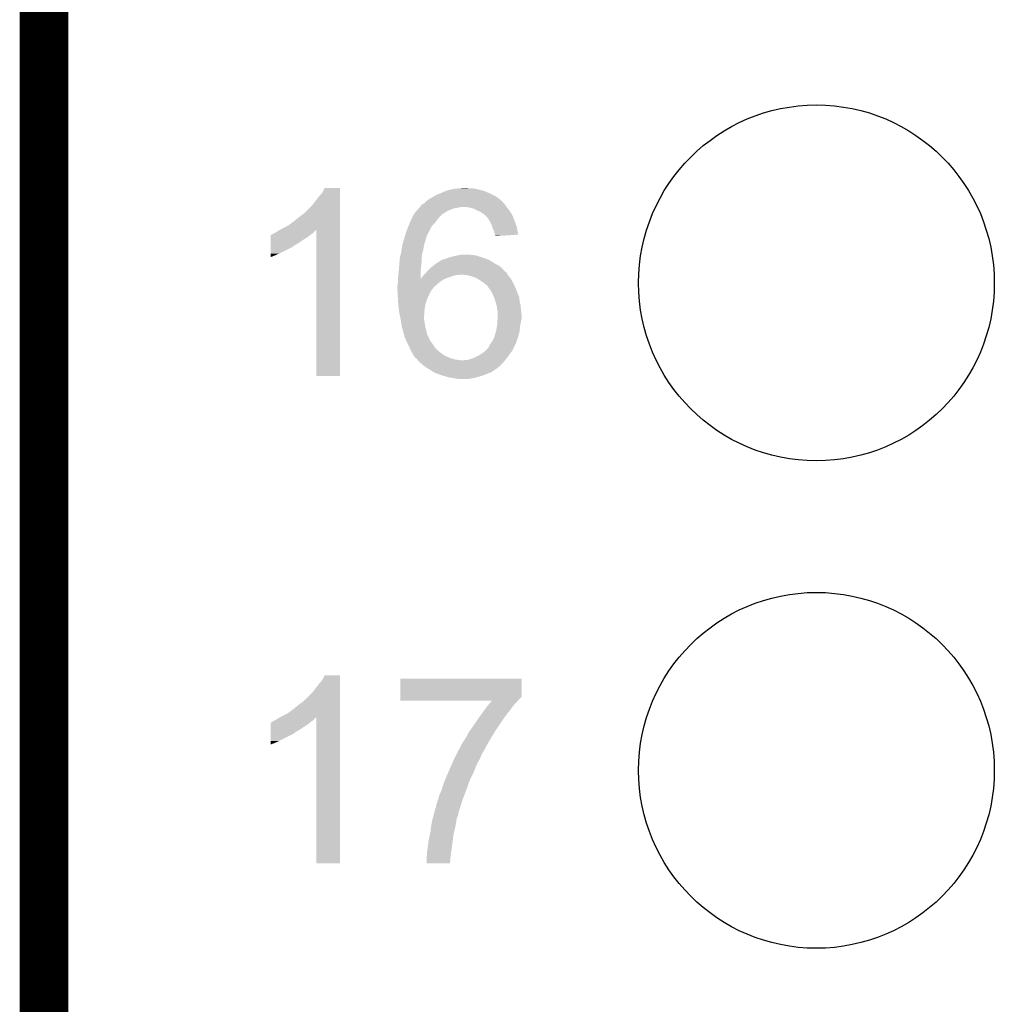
# Model space of a CAD drawing. Extents: x -9 to 122, y -9 to 65.
# Tile 14 of 256: x -8.63 to -3.55, y 10.27 to 15.4. Entities that reach past the tile are written whole.
import ezdxf

# ---------------------------------------------------------------- set-up
doc = ezdxf.new("R2010")
doc.units = 0
doc.layers.get('0').update_dxf_attribs({"linetype": 'CONTINUOUS'})
for name, color, linetype in [('CLICKER_4_FOR_R7FA4M2A_V100_GKO', 14, 'CONTINUOUS'), ('CLICKER_4_FOR_R7FA4M2A_V100_GTO', 12, 'CONTINUOUS'), ('CLICKER_4_FOR_R7FA4M2A_V100_GTS', 13, 'CONTINUOUS')]:
    doc.layers.add(name, color=color, linetype=linetype)

# ---------------------------------------------------------------- blocks, each defined once
blk = doc.blocks.new('ROUND_38')
blk.add_circle((0, 0), 0.9271)

msp = doc.modelspace()

# ---------------------------------------------------------------- linework, layer by layer
at = {"layer": 'CLICKER_4_FOR_R7FA4M2A_V100_GKO', "const_width": 0.254}
msp.add_lwpolyline([(-8.49884, -4.83362), (-8.49884, 60.95238)], dxfattribs=at)
at = {"layer": 'CLICKER_4_FOR_R7FA4M2A_V100_GTO'}
for points in [[(-7.048498, 14.500864), (-7.035798, 14.526238), (-6.957062, 14.500864), (-6.95706, 14.526238)], [(-7.035798, 14.526238), (-7.035786, 14.52626), (-6.95706, 14.526238), (-7.035786, 14.52626)], [(-6.37286, 14.51864), (-6.360162, 14.52118), (-6.23824, 14.51864), (-6.250938, 14.52118)], [(-6.360162, 14.52118), (-6.33476, 14.52372), (-6.250938, 14.52118), (-6.263638, 14.52372)], [(-6.33476, 14.52372), (-6.304306, 14.526258), (-6.286496, 14.52372), (-6.294118, 14.526258)], [(-6.304306, 14.526258), (-6.304282, 14.52626), (-6.294118, 14.526258), (-6.304282, 14.52626)], [(-7.08406, 14.45768), (-7.06628, 14.48054), (-6.957062, 14.45768), (-6.957062, 14.48054)], [(-7.06628, 14.48054), (-7.048498, 14.500864), (-6.957062, 14.48054), (-6.957062, 14.500864)], [(-6.5024, 14.46022), (-6.487162, 14.470378), (-6.116314, 14.46022), (-6.128508, 14.470378)], [(-6.487162, 14.470378), (-6.482714, 14.47292), (-6.128508, 14.470378), (-6.13156, 14.47292)], [(-6.482714, 14.47292), (-6.464938, 14.483078), (-6.13156, 14.47292), (-6.146798, 14.483078)], [(-6.464938, 14.483078), (-6.4516, 14.4907), (-6.146798, 14.483078), (-6.16204, 14.4907)], [(-6.4516, 14.4907), (-6.43128, 14.49832), (-6.16204, 14.4907), (-6.17728, 14.49832)], [(-6.43128, 14.49832), (-6.40842, 14.50848), (-6.17728, 14.49832), (-6.201666, 14.50848)], [(-6.40842, 14.50848), (-6.400806, 14.511018), (-6.201666, 14.50848), (-6.207758, 14.511018)], [(-6.400806, 14.511018), (-6.385558, 14.5161), (-6.207758, 14.511018), (-6.22808, 14.5161)], [(-6.385558, 14.5161), (-6.37286, 14.51864), (-6.22808, 14.5161), (-6.23824, 14.51864)], [(-7.139934, 14.396726), (-7.0993, 14.437362), (-6.957064, 14.396726), (-6.957062, 14.437362)], [(-7.0993, 14.437362), (-7.08406, 14.45768), (-6.957062, 14.437362), (-6.957062, 14.45768)], [(-6.553198, 14.41196), (-6.545584, 14.419578), (-6.38048, 14.41196), (-6.362702, 14.419578)], [(-6.545584, 14.419578), (-6.543042, 14.42212), (-6.362702, 14.419578), (-6.34746, 14.42212)], [(-6.543042, 14.42212), (-6.54304, 14.422122), (-6.34746, 14.42212), (-6.347452, 14.422122)], [(-6.54304, 14.422122), (-6.53923, 14.4272), (-6.347452, 14.422122), (-6.322062, 14.4272)], [(-6.53923, 14.4272), (-6.535418, 14.43228), (-6.087744, 14.4272), (-6.091554, 14.43228)], [(-6.535418, 14.43228), (-6.53288, 14.43482), (-6.091554, 14.43228), (-6.09346, 14.43482)], [(-6.53288, 14.43482), (-6.527798, 14.439902), (-6.09346, 14.43482), (-6.096848, 14.439902)], [(-6.527798, 14.439902), (-6.523568, 14.44244), (-6.096848, 14.439902), (-6.09854, 14.44244)], [(-6.523568, 14.44244), (-6.515098, 14.447522), (-6.09854, 14.44244), (-6.10362, 14.447522)], [(-6.515098, 14.447522), (-6.51256, 14.45006), (-6.10362, 14.447522), (-6.106158, 14.45006)], [(-6.51256, 14.45006), (-6.507486, 14.455134), (-6.106158, 14.45006), (-6.108698, 14.455134)], [(-6.507486, 14.455134), (-6.504946, 14.457674), (-6.108698, 14.455134), (-6.113766, 14.457674)], [(-6.504946, 14.457674), (-6.502422, 14.460198), (-6.113766, 14.457674), (-6.11378, 14.460198)], [(-6.502422, 14.460198), (-6.5024, 14.46022), (-6.11378, 14.460198), (-6.116314, 14.46022)], [(-6.286502, 14.42466), (-6.311898, 14.4272), (-6.08584, 14.42466), (-6.087744, 14.4272)], [(-6.263642, 14.419582), (-6.286502, 14.42466), (-6.08203, 14.419582), (-6.08584, 14.42466)], [(-6.253478, 14.4145), (-6.263642, 14.419582), (-6.07822, 14.4145), (-6.08203, 14.419582)], [(-7.2009, 14.34846), (-7.17296, 14.37132), (-6.957064, 14.34846), (-6.957064, 14.37132)], [(-7.17296, 14.37132), (-7.14248, 14.39419), (-6.957064, 14.37132), (-6.957064, 14.39419)], [(-7.14248, 14.39419), (-7.142458, 14.39672), (-6.957064, 14.39419), (-6.957064, 14.39672)], [(-7.142458, 14.39672), (-7.139934, 14.396726), (-6.957064, 14.39672), (-6.957064, 14.396726)], [(-6.58368, 14.3637), (-6.57606, 14.37894), (-6.44652, 14.3637), (-6.43382, 14.37894)], [(-6.57606, 14.37894), (-6.57098, 14.389098), (-6.43382, 14.37894), (-6.423662, 14.389098)], [(-6.57098, 14.389098), (-6.570978, 14.3891), (-6.423662, 14.389098), (-6.42366, 14.3891)], [(-6.570978, 14.3891), (-6.56703, 14.394176), (-6.42366, 14.3891), (-6.416046, 14.394176)], [(-6.56703, 14.394176), (-6.567028, 14.39418), (-6.416046, 14.394176), (-6.413504, 14.39418)], [(-6.567028, 14.39418), (-6.557152, 14.406878), (-6.413504, 14.39418), (-6.395722, 14.406878)], [(-6.557152, 14.406878), (-6.553198, 14.41196), (-6.395722, 14.406878), (-6.38048, 14.41196)], [(-6.24332, 14.40942), (-6.253478, 14.4145), (-6.074664, 14.40942), (-6.07822, 14.4145)], [(-6.22554, 14.4018), (-6.24332, 14.40942), (-6.06933, 14.4018), (-6.074664, 14.40942)], [(-6.2103, 14.39164), (-6.22554, 14.4018), (-6.062218, 14.39164), (-6.06933, 14.4018)], [(-6.206914, 14.3891), (-6.2103, 14.39164), (-6.06044, 14.3891), (-6.062218, 14.39164)], [(-6.200142, 14.38402), (-6.206914, 14.3891), (-6.058322, 14.38402), (-6.06044, 14.3891)], [(-6.19252, 14.3764), (-6.200142, 14.38402), (-6.055148, 14.3764), (-6.058322, 14.38402)], [(-6.18236, 14.363698), (-6.19252, 14.3764), (-6.049854, 14.363698), (-6.055148, 14.3764)], [(-7.25932, 14.3129), (-7.22884, 14.328142), (-6.957066, 14.3129), (-6.957066, 14.328142)], [(-7.22884, 14.328142), (-7.2009, 14.34846), (-6.957066, 14.328142), (-6.957064, 14.34846)], [(-6.608692, 14.30274), (-6.598922, 14.328136), (-6.4897, 14.30274), (-6.477002, 14.328136)], [(-6.598922, 14.328136), (-6.59892, 14.32814), (-6.477002, 14.328136), (-6.477, 14.32814)], [(-6.59892, 14.32814), (-6.591514, 14.345918), (-6.477, 14.32814), (-6.459222, 14.345918)], [(-6.591514, 14.345918), (-6.58622, 14.35862), (-6.459222, 14.345918), (-6.45015, 14.35862)], [(-6.58622, 14.35862), (-6.58368, 14.3637), (-6.45015, 14.35862), (-6.44652, 14.3637)], [(-6.179458, 14.35862), (-6.18236, 14.363698), (-6.04774, 14.35862), (-6.049854, 14.363698)], [(-6.1722, 14.345918), (-6.179458, 14.35862), (-6.043202, 14.345918), (-6.04774, 14.35862)], [(-6.16458, 14.33068), (-6.1722, 14.345918), (-6.03776, 14.33068), (-6.043202, 14.345918)], [(-6.162402, 14.323058), (-6.16458, 14.33068), (-6.03504, 14.323058), (-6.03776, 14.33068)], [(-6.159502, 14.312902), (-6.162402, 14.323058), (-6.03314, 14.312902), (-6.03504, 14.323058)], [(-7.317724, 14.25702), (-7.31772, 14.26972), (-7.14502, 14.25702), (-7.124702, 14.26972)], [(-7.31772, 14.26972), (-7.317718, 14.27988), (-7.124702, 14.26972), (-7.11251, 14.27988)], [(-7.317718, 14.27988), (-7.315194, 14.279886), (-7.11251, 14.27988), (-7.112502, 14.279886)], [(-7.315194, 14.279886), (-7.31266, 14.28242), (-7.112502, 14.279886), (-7.10946, 14.28242)], [(-7.31266, 14.28242), (-7.312656, 14.282422), (-7.10946, 14.28242), (-7.109458, 14.282422)], [(-7.312656, 14.282422), (-7.307578, 14.284962), (-7.109458, 14.282422), (-7.105648, 14.284962)], [(-7.307578, 14.284962), (-7.29996, 14.29004), (-7.105648, 14.284962), (-7.09803, 14.29004)], [(-7.29996, 14.29004), (-7.29235, 14.292578), (-7.09803, 14.29004), (-7.094222, 14.292578)], [(-7.29235, 14.292578), (-7.292338, 14.292582), (-7.094222, 14.292578), (-7.09422, 14.292582)], [(-7.292338, 14.292582), (-7.28218, 14.300202), (-7.09422, 14.292582), (-7.088504, 14.300202)], [(-7.28218, 14.300202), (-7.277616, 14.302738), (-7.088504, 14.300202), (-7.086602, 14.302738)], [(-7.277616, 14.302738), (-7.26851, 14.307796), (-7.086602, 14.302738), (-7.079016, 14.307796)], [(-7.26851, 14.307796), (-7.25932, 14.3129), (-6.957066, 14.307796), (-6.957066, 14.3129)], [(-7.07898, 13.545842), (-7.079016, 14.307796), (-6.957082, 13.545842), (-6.957066, 14.307796)], [(-6.62178, 14.2621), (-6.619438, 14.269716), (-6.50875, 14.2621), (-6.504942, 14.269716)], [(-6.619438, 14.269716), (-6.617876, 14.274794), (-6.504942, 14.269716), (-6.50494, 14.274794)], [(-6.617876, 14.274794), (-6.611622, 14.29512), (-6.50494, 14.274794), (-6.493856, 14.29512)], [(-6.611622, 14.29512), (-6.608692, 14.30274), (-6.493856, 14.29512), (-6.4897, 14.30274)], [(-6.151882, 14.297662), (-6.159502, 14.312902), (-6.030292, 14.297662), (-6.03314, 14.312902)], [(-6.14934, 14.284962), (-6.151882, 14.297662), (-6.027918, 14.284962), (-6.030292, 14.297662)], [(-6.148492, 14.282418), (-6.14934, 14.284962), (-6.027444, 14.282418), (-6.027918, 14.284962)], [(-6.146802, 14.277342), (-6.148492, 14.282418), (-6.107226, 14.277342), (-6.027444, 14.282418)], [(-6.1468, 14.274824), (-6.146802, 14.277342), (-6.1468, 14.274824), (-6.107226, 14.277342)], [(-7.317738, 14.18336), (-7.31773, 14.21892), (-7.27456, 14.18336), (-7.203442, 14.21892)], [(-7.31773, 14.226538), (-7.317726, 14.24178), (-7.193282, 14.226538), (-7.167878, 14.24178)], [(-7.31773, 14.224), (-7.31773, 14.226538), (-7.19582, 14.224), (-7.193282, 14.226538)], [(-7.31773, 14.21892), (-7.31773, 14.224), (-7.203442, 14.21892), (-7.19582, 14.224)], [(-7.317726, 14.24178), (-7.317724, 14.25702), (-7.167878, 14.24178), (-7.14502, 14.25702)], [(-6.63557, 14.201138), (-6.633392, 14.21638), (-6.52272, 14.201138), (-6.52018, 14.21638)], [(-6.633392, 14.21638), (-6.63194, 14.226542), (-6.52018, 14.21638), (-6.518148, 14.226542)], [(-6.63194, 14.226542), (-6.627588, 14.241778), (-6.518148, 14.226542), (-6.5151, 14.241778)], [(-6.627588, 14.241778), (-6.624686, 14.251936), (-6.5151, 14.241778), (-6.510022, 14.251936)], [(-6.624686, 14.251936), (-6.622508, 14.259556), (-6.510022, 14.251936), (-6.51002, 14.259556)], [(-6.622508, 14.259556), (-6.62178, 14.2621), (-6.51002, 14.259556), (-6.50875, 14.2621)], [(-7.31774, 14.1732), (-7.317738, 14.18336), (-7.29742, 14.1732), (-7.27456, 14.18336)], [(-7.31774, 14.16561), (-7.31774, 14.1732), (-7.31774, 14.16561), (-7.29742, 14.1732)], [(-6.64464, 14.1605), (-6.643372, 14.165578), (-6.53034, 14.1605), (-6.53034, 14.165578)], [(-6.643372, 14.165578), (-6.638926, 14.183358), (-6.53034, 14.165578), (-6.5278, 14.183358)], [(-6.638926, 14.183358), (-6.63702, 14.190982), (-6.5278, 14.183358), (-6.525622, 14.190982)], [(-6.63702, 14.190982), (-6.63557, 14.201138), (-6.525622, 14.190982), (-6.52272, 14.201138)], [(-6.402496, 14.15796), (-6.390638, 14.16304), (-6.197602, 14.15796), (-6.212842, 14.16304)], [(-6.390638, 14.16304), (-6.350008, 14.173198), (-6.212842, 14.16304), (-6.243318, 14.173198)], [(-6.350008, 14.173198), (-6.35, 14.1732), (-6.243318, 14.173198), (-6.243328, 14.1732)], [(-6.35, 14.1732), (-6.3373, 14.17574), (-6.243328, 14.1732), (-6.258558, 14.17574)], [(-6.3373, 14.17574), (-6.324598, 14.17828), (-6.268718, 14.17574), (-6.278878, 14.17828)], [(-6.64951, 14.099538), (-6.64718, 14.12748), (-6.53542, 14.099538), (-6.532316, 14.12748)], [(-6.64718, 14.12748), (-6.645814, 14.14526), (-6.532316, 14.12748), (-6.53034, 14.14526)], [(-6.645814, 14.14526), (-6.64464, 14.1605), (-6.53034, 14.14526), (-6.53034, 14.1605)], [(-6.486316, 14.10716), (-6.474462, 14.11732), (-6.111238, 14.10716), (-6.123432, 14.11732)], [(-6.474462, 14.11732), (-6.471076, 14.11986), (-6.123432, 14.11732), (-6.126482, 14.11986)], [(-6.471076, 14.11986), (-6.457528, 14.13002), (-6.126482, 14.11986), (-6.146798, 14.13002)], [(-6.457528, 14.13002), (-6.45414, 14.13256), (-6.146798, 14.13002), (-6.150608, 14.13256)], [(-6.45414, 14.13256), (-6.442708, 14.14018), (-6.150608, 14.13256), (-6.16204, 14.14018)], [(-6.442708, 14.14018), (-6.431276, 14.1478), (-6.16204, 14.14018), (-6.175372, 14.1478)], [(-6.431276, 14.1478), (-6.428734, 14.147804), (-6.175372, 14.1478), (-6.17538, 14.147804)], [(-6.428734, 14.147804), (-6.424932, 14.15034), (-6.17538, 14.147804), (-6.179818, 14.15034)], [(-6.424932, 14.15034), (-6.421118, 14.152882), (-6.179818, 14.15034), (-6.18575, 14.152882)], [(-6.421118, 14.152882), (-6.408418, 14.155422), (-6.18575, 14.152882), (-6.191678, 14.155422)], [(-6.408418, 14.155422), (-6.402496, 14.15796), (-6.191678, 14.155422), (-6.197602, 14.15796)], [(-6.654512, 14.051338), (-6.65226, 14.0716), (-6.53538, 14.051338), (-6.535396, 14.0716)], [(-6.65226, 14.0716), (-6.64972, 14.097), (-6.535396, 14.0716), (-6.535416, 14.097)], [(-6.64972, 14.097), (-6.64951, 14.099538), (-6.535416, 14.097), (-6.53542, 14.099538)], [(-6.53538, 14.051338), (-6.53034, 14.0589), (-6.410196, 14.051338), (-6.39318, 14.0589)], [(-6.53034, 14.0589), (-6.524244, 14.06652), (-6.39318, 14.0589), (-6.37032, 14.06652)], [(-6.524244, 14.06652), (-6.52018, 14.0716), (-6.37032, 14.06652), (-6.352538, 14.0716)], [(-6.52018, 14.0716), (-6.520178, 14.071602), (-6.352538, 14.0716), (-6.337296, 14.071602)], [(-6.520178, 14.071602), (-6.51764, 14.07414), (-6.337296, 14.071602), (-6.332216, 14.07414)], [(-6.51764, 14.07414), (-6.510024, 14.081756), (-6.083298, 14.07414), (-6.08584, 14.081756)], [(-6.510024, 14.081756), (-6.50748, 14.0843), (-6.08584, 14.081756), (-6.088382, 14.0843)], [(-6.50748, 14.0843), (-6.503132, 14.089374), (-6.088382, 14.0843), (-6.093454, 14.089374)], [(-6.503132, 14.089374), (-6.503128, 14.08938), (-6.093454, 14.089374), (-6.095992, 14.08938)], [(-6.503128, 14.08938), (-6.49224, 14.102082), (-6.095992, 14.08938), (-6.106882, 14.102082)], [(-6.49224, 14.102082), (-6.486316, 14.10716), (-6.106882, 14.102082), (-6.111238, 14.10716)], [(-6.324574, 14.074138), (-6.3246, 14.07414), (-6.083298, 14.074138), (-6.083298, 14.07414)], [(-6.294118, 14.0716), (-6.324574, 14.074138), (-6.081394, 14.0716), (-6.083298, 14.074138)], [(-6.26618, 14.06398), (-6.294118, 14.0716), (-6.075678, 14.06398), (-6.081394, 14.0716)], [(-6.245858, 14.056358), (-6.26618, 14.06398), (-6.068058, 14.056358), (-6.075678, 14.06398)], [(-6.65734, 14.013182), (-6.6548, 14.028422), (-6.461758, 14.013182), (-6.444614, 14.028422)], [(-6.65734, 14.01318), (-6.65734, 14.013182), (-6.46176, 14.01318), (-6.461758, 14.013182)], [(-6.65734, 14.00556), (-6.65734, 14.01318), (-6.46938, 14.00556), (-6.46176, 14.01318)], [(-6.6548, 14.04874), (-6.654512, 14.051338), (-6.41604, 14.04874), (-6.410196, 14.051338)], [(-6.6548, 14.0335), (-6.6548, 14.04874), (-6.4389, 14.0335), (-6.41604, 14.04874)], [(-6.6548, 14.028422), (-6.6548, 14.0335), (-6.444614, 14.028422), (-6.4389, 14.0335)], [(-6.22554, 14.04366), (-6.245858, 14.056358), (-6.06044, 14.04366), (-6.068058, 14.056358)], [(-6.2103, 14.0335), (-6.22554, 14.04366), (-6.05536, 14.0335), (-6.06044, 14.04366)], [(-6.1976, 14.02334), (-6.2103, 14.0335), (-6.05028, 14.02334), (-6.05536, 14.0335)], [(-6.189978, 14.018254), (-6.1976, 14.02334), (-6.047736, 14.018254), (-6.05028, 14.02334)], [(-6.187438, 14.01318), (-6.189978, 14.018254), (-6.0452, 14.01318), (-6.047736, 14.018254)], [(-6.17361, 13.9954), (-6.187438, 14.01318), (-6.03758, 13.9954), (-6.0452, 14.01318)], [(-6.65734, 14.000478), (-6.65734, 14.00556), (-6.473446, 14.000478), (-6.46938, 14.00556)], [(-6.65689, 13.99286), (-6.65734, 14.000478), (-6.47954, 13.99286), (-6.473446, 14.000478)], [(-6.6545, 13.95222), (-6.65689, 13.99286), (-6.49986, 13.95222), (-6.47954, 13.99286)], [(-6.16966, 13.990318), (-6.17361, 13.9954), (-6.035674, 13.990318), (-6.03758, 13.9954)], [(-6.16204, 13.97508), (-6.16966, 13.990318), (-6.02996, 13.97508), (-6.035674, 13.990318)], [(-6.15696, 13.964918), (-6.16204, 13.97508), (-6.025604, 13.964918), (-6.02996, 13.97508)], [(-6.154188, 13.957296), (-6.15696, 13.964918), (-6.02234, 13.957296), (-6.025604, 13.964918)], [(-6.1468, 13.93698), (-6.154188, 13.957296), (-6.020082, 13.93698), (-6.02234, 13.957296)], [(-6.652856, 13.92428), (-6.6545, 13.95222), (-6.510018, 13.92428), (-6.49986, 13.95222)], [(-6.65226, 13.91412), (-6.652856, 13.92428), (-6.511868, 13.91412), (-6.510018, 13.92428)], [(-6.650036, 13.896342), (-6.65226, 13.91412), (-6.5151, 13.896342), (-6.511868, 13.91412)], [(-6.146038, 13.93444), (-6.1468, 13.93698), (-6.0198, 13.93444), (-6.020082, 13.93698)], [(-6.13918, 13.911578), (-6.146038, 13.93444), (-6.01472, 13.911578), (-6.0198, 13.93444)], [(-6.13664, 13.89126), (-6.13918, 13.911578), (-6.012688, 13.89126), (-6.01472, 13.911578)], [(-6.64718, 13.87348), (-6.650036, 13.896342), (-6.516734, 13.87348), (-6.5151, 13.896342)], [(-6.644458, 13.86078), (-6.64718, 13.87348), (-6.51764, 13.86078), (-6.516734, 13.87348)], [(-6.640104, 13.840462), (-6.644458, 13.86078), (-6.51764, 13.840462), (-6.51764, 13.86078)], [(-6.1341, 13.881098), (-6.13664, 13.89126), (-6.01167, 13.881098), (-6.012688, 13.89126)], [(-6.134778, 13.845538), (-6.1341, 13.8557), (-6.009642, 13.845538), (-6.009642, 13.8557)], [(-6.1341, 13.860782), (-6.1341, 13.881098), (-6.00964, 13.860782), (-6.01167, 13.881098)], [(-6.1341, 13.8557), (-6.1341, 13.860782), (-6.009642, 13.8557), (-6.00964, 13.860782)], [(-6.63956, 13.83792), (-6.640104, 13.840462), (-6.517216, 13.83792), (-6.51764, 13.840462)], [(-6.637606, 13.82522), (-6.63956, 13.83792), (-6.5151, 13.82522), (-6.517216, 13.83792)], [(-6.63448, 13.804902), (-6.637606, 13.82522), (-6.51256, 13.804902), (-6.5151, 13.82522)], [(-6.63448, 13.8049), (-6.63448, 13.804902), (-6.512558, 13.8049), (-6.51256, 13.804902)], [(-6.62963, 13.78712), (-6.63448, 13.8049), (-6.50748, 13.78712), (-6.512558, 13.8049)], [(-6.14172, 13.784578), (-6.138204, 13.807438), (-6.01934, 13.784578), (-6.01726, 13.807438)], [(-6.138204, 13.807438), (-6.13664, 13.8176), (-6.01726, 13.807438), (-6.015002, 13.8176)], [(-6.13664, 13.8176), (-6.135794, 13.830298), (-6.015002, 13.8176), (-6.01218, 13.830298)], [(-6.135794, 13.830298), (-6.135286, 13.837916), (-6.01218, 13.830298), (-6.01218, 13.837916)], [(-6.135286, 13.837916), (-6.134778, 13.845538), (-6.01218, 13.837916), (-6.009642, 13.845538)], [(-6.623398, 13.764262), (-6.62963, 13.78712), (-6.502402, 13.764262), (-6.50748, 13.78712)], [(-6.619242, 13.74902), (-6.623398, 13.764262), (-6.49478, 13.74902), (-6.502402, 13.764262)], [(-6.159502, 13.731238), (-6.151372, 13.75156), (-6.034194, 13.731238), (-6.02742, 13.75156)], [(-6.151372, 13.75156), (-6.14934, 13.756638), (-6.02742, 13.75156), (-6.026036, 13.756638)], [(-6.14934, 13.756638), (-6.143106, 13.779498), (-6.026036, 13.756638), (-6.0198, 13.779498)], [(-6.143106, 13.779498), (-6.14172, 13.784578), (-6.0198, 13.779498), (-6.01934, 13.784578)], [(-6.616984, 13.743944), (-6.619242, 13.74902), (-6.492242, 13.743944), (-6.49478, 13.74902)], [(-6.615856, 13.741404), (-6.616984, 13.743944), (-6.49224, 13.741404), (-6.492242, 13.743944)], [(-6.612468, 13.733782), (-6.615856, 13.741404), (-6.487162, 13.733782), (-6.49224, 13.741404)], [(-6.60908, 13.72616), (-6.612468, 13.733782), (-6.48335, 13.72616), (-6.487162, 13.733782)], [(-6.60781, 13.723622), (-6.60908, 13.72616), (-6.482082, 13.723622), (-6.48335, 13.72616)], [(-6.60146, 13.71092), (-6.60781, 13.723622), (-6.47192, 13.71092), (-6.482082, 13.723622)], [(-6.59892, 13.70584), (-6.60146, 13.71092), (-6.468872, 13.70584), (-6.47192, 13.71092)], [(-6.595654, 13.698222), (-6.59892, 13.70584), (-6.464302, 13.698222), (-6.468872, 13.70584)], [(-6.184914, 13.6906), (-6.17982, 13.70076), (-6.05282, 13.6906), (-6.04774, 13.70076)], [(-6.17982, 13.70076), (-6.1722, 13.713462), (-6.04774, 13.70076), (-6.04139, 13.713462)], [(-6.1722, 13.713462), (-6.16676, 13.72108), (-6.04139, 13.713462), (-6.03758, 13.72108)], [(-6.16676, 13.72108), (-6.159502, 13.731238), (-6.03758, 13.72108), (-6.034194, 13.731238)], [(-6.5913, 13.68806), (-6.595654, 13.698222), (-6.455832, 13.68806), (-6.464302, 13.698222)], [(-6.58876, 13.682982), (-6.5913, 13.68806), (-6.451602, 13.682982), (-6.455832, 13.68806)], [(-6.58368, 13.67282), (-6.58876, 13.682982), (-6.439406, 13.67282), (-6.451602, 13.682982)], [(-6.582156, 13.67028), (-6.58368, 13.67282), (-6.43636, 13.67028), (-6.439406, 13.67282)], [(-6.57606, 13.660118), (-6.582156, 13.67028), (-6.422132, 13.660118), (-6.43636, 13.67028)], [(-6.57479, 13.65758), (-6.57606, 13.660118), (-6.41858, 13.65758), (-6.422132, 13.660118)], [(-6.57352, 13.655042), (-6.57479, 13.65758), (-6.41604, 13.655042), (-6.41858, 13.65758)], [(-6.570982, 13.649964), (-6.57352, 13.655042), (-6.405886, 13.649964), (-6.41604, 13.655042)], [(-6.56844, 13.64742), (-6.570982, 13.649964), (-6.4008, 13.64742), (-6.405886, 13.649964)], [(-6.243322, 13.64742), (-6.233162, 13.6525), (-6.08076, 13.64742), (-6.077132, 13.6525)], [(-6.233162, 13.6525), (-6.214112, 13.6652), (-6.077132, 13.6525), (-6.06806, 13.6652)], [(-6.214112, 13.6652), (-6.2103, 13.66774), (-6.06806, 13.6652), (-6.06603, 13.66774)], [(-6.2103, 13.66774), (-6.197602, 13.677898), (-6.06603, 13.66774), (-6.057902, 13.677898)], [(-6.197602, 13.677898), (-6.189984, 13.685516), (-6.057902, 13.677898), (-6.05536, 13.685516)], [(-6.189984, 13.685516), (-6.187446, 13.688054), (-6.05536, 13.685516), (-6.052826, 13.688054)], [(-6.187446, 13.688054), (-6.18744, 13.690578), (-6.052826, 13.688054), (-6.052822, 13.690578)], [(-6.18744, 13.690578), (-6.185374, 13.690596), (-6.052822, 13.690578), (-6.05282, 13.690596)], [(-6.185374, 13.690596), (-6.184914, 13.6906), (-6.05282, 13.690596), (-6.05282, 13.6906)], [(-6.565902, 13.64488), (-6.56844, 13.64742), (-6.39445, 13.64488), (-6.4008, 13.64742)], [(-6.563366, 13.639814), (-6.565902, 13.64488), (-6.381786, 13.639814), (-6.39445, 13.64488)], [(-6.560828, 13.6398), (-6.563366, 13.639814), (-6.38175, 13.6398), (-6.381786, 13.639814)], [(-6.558604, 13.63726), (-6.560828, 13.6398), (-6.375402, 13.63726), (-6.38175, 13.6398)], [(-6.554158, 13.63218), (-6.558604, 13.63726), (-6.357622, 13.63218), (-6.375402, 13.63726)], [(-6.551934, 13.62964), (-6.554158, 13.63218), (-6.33984, 13.62964), (-6.357622, 13.63218)], [(-6.54971, 13.6271), (-6.551934, 13.62964), (-6.31952, 13.6271), (-6.33984, 13.62964)], [(-6.543042, 13.61948), (-6.54971, 13.6271), (-6.102668, 13.61948), (-6.096, 13.6271)], [(-6.528526, 13.60678), (-6.543042, 13.61948), (-6.11378, 13.60678), (-6.102668, 13.61948)], [(-6.52272, 13.6017), (-6.528526, 13.60678), (-6.119496, 13.6017), (-6.11378, 13.60678)], [(-6.504938, 13.589), (-6.52272, 13.6017), (-6.133784, 13.589), (-6.119496, 13.6017)], [(-6.311904, 13.6271), (-6.306824, 13.629638), (-6.096, 13.6271), (-6.094098, 13.629638)], [(-6.306824, 13.629638), (-6.291582, 13.62964), (-6.094098, 13.629638), (-6.094096, 13.62964)], [(-6.291582, 13.62964), (-6.273798, 13.634722), (-6.094096, 13.62964), (-6.090284, 13.634722)], [(-6.273798, 13.634722), (-6.25348, 13.64234), (-6.090284, 13.634722), (-6.08457, 13.64234)], [(-6.25348, 13.64234), (-6.243322, 13.64742), (-6.08457, 13.64234), (-6.08076, 13.64742)], [(-6.957082, 13.54582), (-7.07898, 13.545842), (-6.957082, 13.54582), (-6.957082, 13.545842)], [(-6.500874, 13.58646), (-6.504938, 13.589), (-6.13664, 13.58646), (-6.133784, 13.589)], [(-6.47649, 13.57122), (-6.500874, 13.58646), (-6.159504, 13.57122), (-6.13664, 13.58646)], [(-6.476454, 13.571198), (-6.47649, 13.57122), (-6.16204, 13.571198), (-6.159504, 13.57122)], [(-6.472416, 13.568674), (-6.476454, 13.571198), (-6.162054, 13.568674), (-6.16204, 13.571198)], [(-6.464302, 13.563602), (-6.472416, 13.568674), (-6.172198, 13.563602), (-6.162054, 13.568674)], [(-6.464296, 13.5636), (-6.464302, 13.563602), (-6.172202, 13.5636), (-6.172198, 13.563602)], [(-6.45075, 13.55852), (-6.464296, 13.5636), (-6.187438, 13.55852), (-6.172202, 13.5636)], [(-6.43043, 13.5509), (-6.45075, 13.55852), (-6.20522, 13.5509), (-6.187438, 13.55852)], [(-6.423662, 13.548362), (-6.43043, 13.5509), (-6.212836, 13.548362), (-6.20522, 13.5509)], [(-6.403354, 13.543282), (-6.423662, 13.548362), (-6.22808, 13.543282), (-6.212836, 13.548362)], [(-6.40334, 13.543278), (-6.403354, 13.543282), (-6.228096, 13.543278), (-6.22808, 13.543282)], [(-6.388102, 13.538202), (-6.40334, 13.543278), (-6.246702, 13.538202), (-6.228096, 13.543278)], [(-6.37032, 13.53566), (-6.388102, 13.538202), (-6.25602, 13.53566), (-6.246702, 13.538202)], [(-6.35508, 13.53312), (-6.37032, 13.53566), (-6.271262, 13.53312), (-6.25602, 13.53566)], [(-6.342382, 13.53058), (-6.35508, 13.53312), (-6.286502, 13.53058), (-6.271262, 13.53312)], [(-7.06628, 11.94054), (-7.048498, 11.960864), (-6.957062, 11.94054), (-6.957062, 11.960864)], [(-7.048498, 11.960864), (-7.035798, 11.986238), (-6.957062, 11.960864), (-6.95706, 11.986238)], [(-7.035798, 11.986238), (-7.035786, 11.98626), (-6.95706, 11.986238), (-7.035786, 11.98626)], [(-6.642098, 11.874494), (-6.64208, 11.968458), (-6.009646, 11.874494), (-6.00964, 11.968458)], [(-6.64208, 11.968458), (-6.642078, 11.96848), (-6.00964, 11.968458), (-6.642078, 11.96848)], [(-7.0993, 11.897362), (-7.08406, 11.91768), (-6.957062, 11.897362), (-6.957062, 11.91768)], [(-7.08406, 11.91768), (-7.06628, 11.94054), (-6.957062, 11.91768), (-6.957062, 11.94054)], [(-7.17296, 11.83132), (-7.14248, 11.85419), (-6.957064, 11.83132), (-6.957064, 11.85419)], [(-7.14248, 11.85419), (-7.142458, 11.85672), (-6.957064, 11.85419), (-6.957064, 11.85672)], [(-7.142458, 11.85672), (-7.139934, 11.856726), (-6.957064, 11.85672), (-6.957064, 11.856726)], [(-7.139934, 11.856726), (-7.0993, 11.897362), (-6.957064, 11.856726), (-6.957062, 11.897362)], [(-6.6421, 11.856718), (-6.642098, 11.874494), (-6.02742, 11.856718), (-6.009646, 11.874494)], [(-6.6421, 11.854202), (-6.6421, 11.856718), (-6.029308, 11.854202), (-6.02742, 11.856718)], [(-6.164626, 11.85418), (-6.6421, 11.854202), (-6.029326, 11.85418), (-6.029308, 11.854202)], [(-6.17081, 11.84656), (-6.164626, 11.85418), (-6.035042, 11.84656), (-6.029326, 11.85418)], [(-7.22884, 11.788142), (-7.2009, 11.80846), (-6.957066, 11.788142), (-6.957064, 11.80846)], [(-7.2009, 11.80846), (-7.17296, 11.83132), (-6.957064, 11.80846), (-6.957064, 11.83132)], [(-6.215946, 11.78814), (-6.204938, 11.80338), (-6.0833, 11.78814), (-6.0706, 11.80338)], [(-6.204938, 11.80338), (-6.1976, 11.81354), (-6.0706, 11.80338), (-6.063344, 11.81354)], [(-6.1976, 11.81354), (-6.191418, 11.82116), (-6.063344, 11.81354), (-6.0579, 11.82116)], [(-6.191418, 11.82116), (-6.179054, 11.8364), (-6.0579, 11.82116), (-6.0452, 11.8364)], [(-6.179054, 11.8364), (-6.17081, 11.84656), (-6.0452, 11.8364), (-6.035042, 11.84656)], [(-7.307578, 11.744962), (-7.29996, 11.75004), (-7.105648, 11.744962), (-7.09803, 11.75004)], [(-7.29996, 11.75004), (-7.29235, 11.752578), (-7.09803, 11.75004), (-7.094222, 11.752578)], [(-7.29235, 11.752578), (-7.292338, 11.752582), (-7.094222, 11.752578), (-7.09422, 11.752582)], [(-7.292338, 11.752582), (-7.28218, 11.760202), (-7.09422, 11.752582), (-7.088504, 11.760202)], [(-7.28218, 11.760202), (-7.277616, 11.762738), (-7.088504, 11.760202), (-7.086602, 11.762738)], [(-7.277616, 11.762738), (-7.26851, 11.767796), (-7.086602, 11.762738), (-7.079016, 11.767796)], [(-7.26851, 11.767796), (-7.25932, 11.7729), (-6.957066, 11.767796), (-6.957066, 11.7729)], [(-7.25932, 11.7729), (-7.22884, 11.788142), (-6.957066, 11.7729), (-6.957066, 11.788142)], [(-7.07898, 11.005842), (-7.079016, 11.767796), (-6.957082, 11.005842), (-6.957066, 11.767796)], [(-6.262054, 11.7221), (-6.23062, 11.76782), (-6.12902, 11.7221), (-6.09854, 11.76782)], [(-6.23062, 11.76782), (-6.215946, 11.78814), (-6.09854, 11.76782), (-6.0833, 11.78814)], [(-7.31773, 11.686538), (-7.317726, 11.70178), (-7.193282, 11.686538), (-7.167878, 11.70178)], [(-7.317726, 11.70178), (-7.317724, 11.71702), (-7.167878, 11.70178), (-7.14502, 11.71702)], [(-7.317724, 11.71702), (-7.31772, 11.72972), (-7.14502, 11.71702), (-7.124702, 11.72972)], [(-7.31772, 11.72972), (-7.317718, 11.73988), (-7.124702, 11.72972), (-7.11251, 11.73988)], [(-7.317718, 11.73988), (-7.315194, 11.739886), (-7.11251, 11.73988), (-7.112502, 11.739886)], [(-7.315194, 11.739886), (-7.31266, 11.74242), (-7.112502, 11.739886), (-7.10946, 11.74242)], [(-7.31266, 11.74242), (-7.312656, 11.742422), (-7.10946, 11.74242), (-7.109458, 11.742422)], [(-7.312656, 11.742422), (-7.307578, 11.744962), (-7.109458, 11.742422), (-7.105648, 11.744962)], [(-6.279514, 11.696702), (-6.262054, 11.7221), (-6.1468, 11.696702), (-6.12902, 11.7221)], [(-7.317738, 11.64336), (-7.31773, 11.67892), (-7.27456, 11.64336), (-7.203442, 11.67892)], [(-7.31773, 11.684), (-7.31773, 11.686538), (-7.19582, 11.684), (-7.193282, 11.686538)], [(-7.31773, 11.67892), (-7.31773, 11.684), (-7.203442, 11.67892), (-7.19582, 11.684)], [(-6.316982, 11.63574), (-6.29666, 11.666222), (-6.182784, 11.63574), (-6.165004, 11.666222)], [(-6.29666, 11.666222), (-6.294122, 11.6713), (-6.165004, 11.666222), (-6.16204, 11.6713)], [(-6.294122, 11.6713), (-6.286498, 11.686542), (-6.16204, 11.6713), (-6.152896, 11.686542)], [(-6.286498, 11.686542), (-6.279514, 11.696702), (-6.152896, 11.686542), (-6.1468, 11.696702)], [(-7.31774, 11.6332), (-7.317738, 11.64336), (-7.29742, 11.6332), (-7.27456, 11.64336)], [(-7.31774, 11.62561), (-7.31774, 11.6332), (-7.31774, 11.62561), (-7.29742, 11.6332)], [(-6.33857, 11.595102), (-6.334762, 11.602716), (-6.20522, 11.595102), (-6.200142, 11.602716)], [(-6.334762, 11.602716), (-6.334758, 11.602722), (-6.200142, 11.602716), (-6.20014, 11.602722)], [(-6.334758, 11.602722), (-6.32968, 11.61034), (-6.20014, 11.602722), (-6.1976, 11.61034)], [(-6.32968, 11.61034), (-6.3246, 11.623042), (-6.1976, 11.61034), (-6.190192, 11.623042)], [(-6.3246, 11.623042), (-6.316982, 11.63574), (-6.190192, 11.623042), (-6.182784, 11.63574)], [(-6.36524, 11.54176), (-6.361432, 11.549378), (-6.232434, 11.54176), (-6.22808, 11.549378)], [(-6.361432, 11.549378), (-6.35254, 11.56716), (-6.22808, 11.549378), (-6.22046, 11.56716)], [(-6.35254, 11.56716), (-6.34492, 11.5824), (-6.22046, 11.56716), (-6.21284, 11.5824)], [(-6.34492, 11.5824), (-6.33857, 11.595102), (-6.21284, 11.5824), (-6.20522, 11.595102)], [(-6.39064, 11.48334), (-6.379598, 11.50874), (-6.25856, 11.48334), (-6.2484, 11.50874)], [(-6.379598, 11.50874), (-6.36966, 11.531598), (-6.2484, 11.50874), (-6.23824, 11.531598)], [(-6.36966, 11.531598), (-6.36524, 11.54176), (-6.23824, 11.531598), (-6.232434, 11.54176)], [(-6.4135, 11.429998), (-6.401526, 11.45794), (-6.28396, 11.429998), (-6.27126, 11.45794)], [(-6.401526, 11.45794), (-6.39064, 11.48334), (-6.27126, 11.45794), (-6.25856, 11.48334)], [(-6.428738, 11.381742), (-6.423406, 11.39952), (-6.300788, 11.381742), (-6.29412, 11.39952)], [(-6.423406, 11.39952), (-6.42112, 11.40714), (-6.29412, 11.39952), (-6.29158, 11.40714)], [(-6.42112, 11.40714), (-6.4135, 11.429998), (-6.29158, 11.40714), (-6.28396, 11.429998)], [(-6.444828, 11.338562), (-6.443982, 11.3411), (-6.31698, 11.338562), (-6.31603, 11.3411)], [(-6.443982, 11.3411), (-6.4389, 11.361422), (-6.31603, 11.3411), (-6.308408, 11.361422)], [(-6.4389, 11.361422), (-6.428738, 11.381742), (-6.308408, 11.361422), (-6.300788, 11.381742)], [(-6.461758, 11.285224), (-6.45922, 11.290302), (-6.334048, 11.285224), (-6.332422, 11.290302)], [(-6.45922, 11.290302), (-6.45668, 11.297922), (-6.332422, 11.290302), (-6.329984, 11.297922)], [(-6.45668, 11.297922), (-6.454138, 11.31062), (-6.329984, 11.297922), (-6.325922, 11.31062)], [(-6.454138, 11.31062), (-6.444828, 11.338562), (-6.325922, 11.31062), (-6.31698, 11.338562)], [(-6.477, 11.22426), (-6.472364, 11.242038), (-6.350424, 11.22426), (-6.34746, 11.242038)], [(-6.472364, 11.242038), (-6.469714, 11.252198), (-6.34746, 11.242038), (-6.34238, 11.252198)], [(-6.469714, 11.252198), (-6.467062, 11.262358), (-6.34238, 11.252198), (-6.33984, 11.262358)], [(-6.467062, 11.262358), (-6.465738, 11.267436), (-6.33984, 11.262358), (-6.33984, 11.267436)], [(-6.465738, 11.267436), (-6.464412, 11.272516), (-6.33984, 11.267436), (-6.337302, 11.272516)], [(-6.464412, 11.272516), (-6.46375, 11.275056), (-6.337302, 11.272516), (-6.3373, 11.275056)], [(-6.46375, 11.275056), (-6.46176, 11.282682), (-6.3373, 11.275056), (-6.33486, 11.282682)], [(-6.46176, 11.282682), (-6.461758, 11.285224), (-6.33486, 11.282682), (-6.334048, 11.285224)], [(-6.484114, 11.176), (-6.48208, 11.19632), (-6.36016, 11.176), (-6.35508, 11.19632)], [(-6.48208, 11.19632), (-6.477, 11.22426), (-6.35508, 11.19632), (-6.350424, 11.22426)], [(-6.49478, 11.122658), (-6.4897, 11.14806), (-6.368828, 11.122658), (-6.365838, 11.14806)], [(-6.4897, 11.14806), (-6.488572, 11.153138), (-6.365838, 11.14806), (-6.36524, 11.153138)], [(-6.488572, 11.153138), (-6.48462, 11.170922), (-6.36524, 11.153138), (-6.36129, 11.170922)], [(-6.48462, 11.170922), (-6.484114, 11.176), (-6.36129, 11.170922), (-6.36016, 11.176)], [(-6.5024, 11.06678), (-6.49732, 11.10234), (-6.376798, 11.06678), (-6.371464, 11.10234)], [(-6.49732, 11.10234), (-6.496368, 11.10996), (-6.371464, 11.10234), (-6.37032, 11.10996)], [(-6.496368, 11.10996), (-6.49478, 11.122658), (-6.37032, 11.10996), (-6.368828, 11.122658)], [(-6.50494, 11.036302), (-6.5024, 11.051542), (-6.380126, 11.036302), (-6.37867, 11.051542)], [(-6.50494, 11.005842), (-6.50494, 11.036302), (-6.383038, 11.005842), (-6.380126, 11.036302)], [(-6.5024, 11.05916), (-6.5024, 11.06678), (-6.37794, 11.05916), (-6.376798, 11.06678)], [(-6.5024, 11.051542), (-6.5024, 11.05916), (-6.37867, 11.051542), (-6.37794, 11.05916)], [(-6.957082, 11.00582), (-7.07898, 11.005842), (-6.957082, 11.00582), (-6.957082, 11.005842)], [(-6.38304, 11.00582), (-6.50494, 11.005842), (-6.38304, 11.00582), (-6.383038, 11.005842)]]:
    msp.add_solid(points, dxfattribs=at)

# ---------------------------------------------------------------- block references
at = {"layer": 'CLICKER_4_FOR_R7FA4M2A_V100_GTS'}
for p in [(-4.47294, 14.03096), (-4.47294, 11.49096)]:
    msp.add_blockref('ROUND_38', p, dxfattribs=at)

doc.saveas('drawing.dxf')
